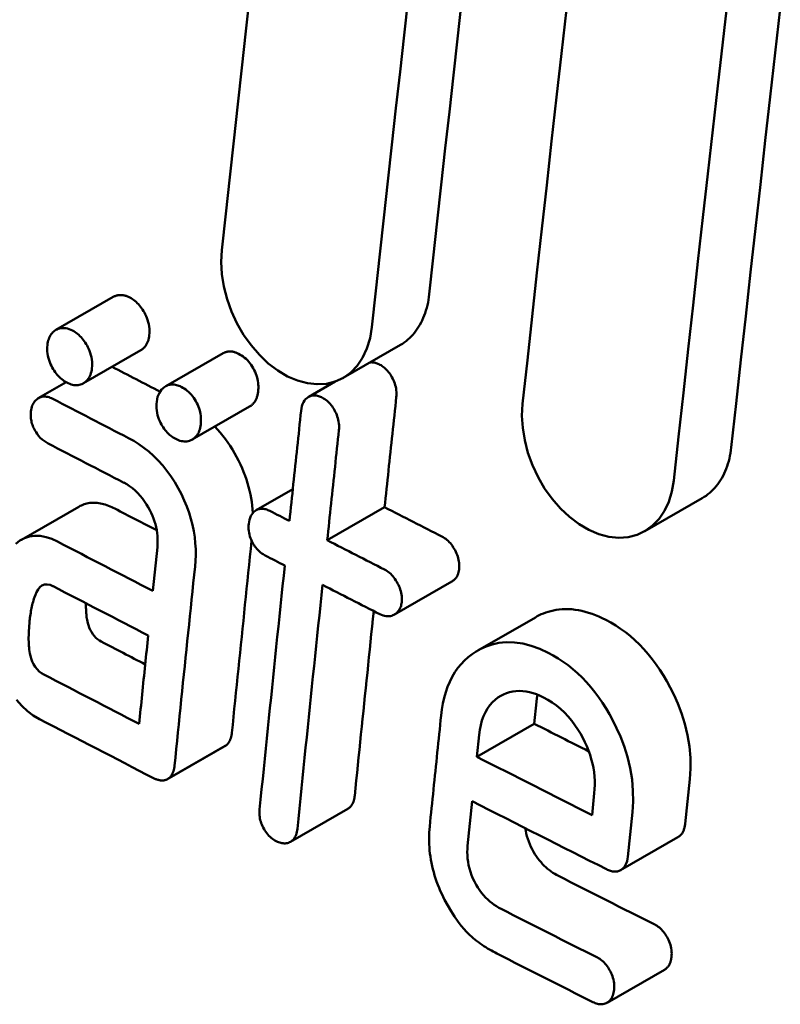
# Model space of a CAD drawing. Header units: millimetres. Extents: x 179 to 1975, y 100 to 1286.
# Tile 60 of 77: x 1697.26 to 1701.05, y 734.46 to 739.37. Entities that reach past the tile are written whole.
import ezdxf

# ---------------------------------------------------------------- set-up
doc = ezdxf.new("R2010")
doc.units = ezdxf.units.MM
doc.header["$LTSCALE"] = 5
doc.layers.add('Sichtbare Kanten(DIN)', color=7, linetype='Continuous', lineweight=50)

msp = doc.modelspace()

# ---------------------------------------------------------------- linework, layer by layer
at = {"layer": 'Sichtbare Kanten(DIN)'}
for p, q in [((1697.4404, 737.8226), (1697.726, 737.9871)), ((1697.5774, 737.5573), (1697.863, 737.7218)), ((1697.9873, 737.5422), (1698.273, 737.7067)), ((1698.87, 737.5838), (1699.1558, 737.7484)), ((1697.3528, 737.4825), (1697.4913, 737.5623)), ((1698.6989, 737.4899), (1698.8306, 737.5658)), ((1698.1193, 737.2771), (1698.4049, 737.4416)), ((1698.4377, 736.9251), (1698.6197, 737.0298)), ((1700.3724, 736.8203), (1700.6584, 736.9849)), ((1697.2689, 736.778), (1697.5544, 736.9424)), ((1698.7911, 736.7749), (1699.0768, 736.9394)), ((1697.9454, 736.7415), (1697.9227, 736.5229)), ((1699.1259, 736.4053), (1699.4116, 736.5698)), ((1699.5416, 736.2266), (1699.8274, 736.3911)), ((1699.8329, 735.9706), (1699.8215, 735.8613)), ((1699.5358, 735.6967), (1699.8215, 735.8613)), ((1699.5358, 735.6967), (1699.5472, 735.8061)), ((1697.9979, 735.5859), (1698.2833, 735.7503)), ((1698.0035, 735.5895), (1698.2889, 735.7539)), ((1700.596, 735.5846), (1700.573, 735.3625)), ((1700.1207, 735.5156), (1700.1094, 735.4063)), ((1699.4902, 735.2529), (1699.5129, 735.4748)), ((1698.6077, 735.2726), (1698.8932, 735.437)), ((1700.2873, 735.198), (1700.3103, 735.42)), ((1700.2517, 735.1315), (1700.5374, 735.296)), ((1700.1845, 734.4713), (1700.4702, 734.6358))]:
    msp.add_line(p, q, dxfattribs=at)
at = {"layer": 'Sichtbare Kanten(DIN)', "flags": 128}
for points in [[(1698.4063, 739.4929), (1698.3859, 739.3109), (1698.3657, 739.129), (1698.3455, 738.9471), (1698.3255, 738.7653), (1698.3056, 738.5835), (1698.2857, 738.4018), (1698.266, 738.2202)], [(1699.0135, 737.8363), (1699.0333, 738.0179), (1699.0531, 738.1996), (1699.0731, 738.3814), (1699.0931, 738.5632), (1699.1133, 738.7451), (1699.1335, 738.927), (1699.1539, 739.1091), (1699.1743, 739.2912), (1699.1949, 739.4733)], [(1700.5168, 737.0732), (1700.5405, 737.2911), (1700.5644, 737.5092), (1700.5884, 737.7274), (1700.6125, 737.9456), (1700.6368, 738.164), (1700.6613, 738.3824), (1700.6859, 738.6009), (1700.7106, 738.8196), (1700.7355, 739.0383), (1700.7605, 739.2571), (1700.7856, 739.476)], [(1699.4604, 739.4559), (1699.4399, 739.2738), (1699.4195, 739.0918), (1699.3993, 738.9098), (1699.3791, 738.7279), (1699.359, 738.546), (1699.339, 738.3643), (1699.3192, 738.1825), (1699.2994, 738.0009)], [(1699.9824, 739.419), (1699.9576, 739.2003), (1699.9328, 738.9817), (1699.9083, 738.7632), (1699.8838, 738.5447), (1699.8595, 738.3264), (1699.8354, 738.1081), (1699.8114, 737.89), (1699.7875, 737.6719), (1699.7638, 737.4539)], [(1701.0468, 739.422), (1701.0217, 739.2031), (1700.9968, 738.9844), (1700.9721, 738.7658), (1700.9475, 738.5472), (1700.923, 738.3288), (1700.8987, 738.1104), (1700.8745, 737.8921), (1700.8504, 737.6739), (1700.8265, 737.4558), (1700.8028, 737.2379)], [(1698.266, 738.2202), (1698.263, 738.1618), (1698.2664, 738.1012), (1698.2762, 738.0392), (1698.2922, 737.9769), (1698.3142, 737.9155), (1698.3418, 737.8559), (1698.3746, 737.7992), (1698.4119, 737.7465), (1698.4532, 737.6986), (1698.4978, 737.6563), (1698.5449, 737.6204), (1698.5936, 737.5916), (1698.643, 737.5704), (1698.6923, 737.5571), (1698.7406, 737.5519), (1698.7871, 737.5549), (1698.8311, 737.5659), (1698.8716, 737.5848), (1698.9083, 737.6112), (1698.9403, 737.6447), (1698.9673, 737.6846), (1698.9887, 737.7304), (1699.0042, 737.7812), (1699.0135, 737.8363)], [(1699.2994, 738.0009), (1699.2976, 737.9867), (1699.2955, 737.9727), (1699.2929, 737.9589), (1699.29, 737.9454), (1699.2866, 737.9322), (1699.2829, 737.9193), (1699.2788, 737.9066), (1699.2743, 737.8943), (1699.2694, 737.8823), (1699.2642, 737.8706), (1699.2586, 737.8592), (1699.2526, 737.8483), (1699.2463, 737.8377), (1699.2396, 737.8275), (1699.2326, 737.8176), (1699.2253, 737.8082), (1699.2177, 737.7992), (1699.2097, 737.7906), (1699.2014, 737.7825), (1699.1929, 737.7747), (1699.184, 737.7674), (1699.1749, 737.7606), (1699.1655, 737.7543), (1699.1558, 737.7484)], [(1697.726, 737.9871), (1697.7291, 737.9888), (1697.7322, 737.9903), (1697.7354, 737.9917), (1697.7385, 737.9929), (1697.7418, 737.9939), (1697.745, 737.9948), (1697.7483, 737.9955), (1697.7516, 737.9961), (1697.755, 737.9965), (1697.7584, 737.9967), (1697.7618, 737.9968), (1697.7653, 737.9968), (1697.7688, 737.9965), (1697.7723, 737.9962), (1697.7758, 737.9956), (1697.7794, 737.9949), (1697.783, 737.9941), (1697.7866, 737.9931), (1697.7902, 737.9919), (1697.7938, 737.9906), (1697.7974, 737.9892), (1697.801, 737.9876), (1697.8046, 737.986), (1697.8083, 737.9841)], [(1697.8083, 737.9841), (1697.8147, 737.9806), (1697.8211, 737.9766), (1697.8274, 737.9723), (1697.8336, 737.9676), (1697.8397, 737.9624), (1697.8456, 737.9569), (1697.8514, 737.9509), (1697.8569, 737.9446), (1697.8622, 737.9381), (1697.8672, 737.9312), (1697.872, 737.924), (1697.8765, 737.9167), (1697.8808, 737.909), (1697.885, 737.9009), (1697.8891, 737.8921), (1697.8931, 737.8826), (1697.8967, 737.8726), (1697.8999, 737.8619), (1697.9025, 737.8509), (1697.9045, 737.8397), (1697.9057, 737.8287), (1697.9062, 737.8179), (1697.9061, 737.8073), (1697.9053, 737.7969)], [(1697.5226, 737.8197), (1697.5143, 737.8236), (1697.5059, 737.8269), (1697.4976, 737.8295), (1697.4893, 737.8313), (1697.4812, 737.8322), (1697.4733, 737.8323), (1697.4658, 737.8316), (1697.4587, 737.8301), (1697.4521, 737.8281), (1697.446, 737.8255), (1697.4403, 737.8226), (1697.435, 737.8192), (1697.4301, 737.8155), (1697.4254, 737.8113), (1697.421, 737.8067), (1697.4169, 737.8016), (1697.4132, 737.7961), (1697.4098, 737.7901), (1697.4069, 737.7838), (1697.4044, 737.7771), (1697.4022, 737.7701), (1697.4005, 737.7629), (1697.3991, 737.7553), (1697.3981, 737.7475)], [(1697.6197, 737.6325), (1697.6204, 737.6428), (1697.6206, 737.6534), (1697.6201, 737.6642), (1697.6188, 737.6752), (1697.6169, 737.6864), (1697.6142, 737.6974), (1697.611, 737.708), (1697.6074, 737.7181), (1697.6035, 737.7276), (1697.5994, 737.7364), (1697.5952, 737.7445), (1697.5909, 737.7521), (1697.5864, 737.7595), (1697.5816, 737.7667), (1697.5766, 737.7735), (1697.5713, 737.7801), (1697.5657, 737.7864), (1697.56, 737.7924), (1697.554, 737.798), (1697.548, 737.8031), (1697.5418, 737.8078), (1697.5355, 737.8121), (1697.5291, 737.8161), (1697.5226, 737.8197)], [(1697.9053, 737.7969), (1697.9048, 737.7927), (1697.9042, 737.7885), (1697.9035, 737.7843), (1697.9026, 737.7803), (1697.9017, 737.7764), (1697.9006, 737.7725), (1697.8995, 737.7687), (1697.8982, 737.765), (1697.8968, 737.7614), (1697.8953, 737.7579), (1697.8937, 737.7545), (1697.8919, 737.7512), (1697.89, 737.748), (1697.888, 737.745), (1697.8859, 737.7421), (1697.8838, 737.7393), (1697.8815, 737.7367), (1697.8791, 737.7342), (1697.8766, 737.7318), (1697.8741, 737.7296), (1697.8714, 737.7274), (1697.8687, 737.7255), (1697.8659, 737.7236), (1697.863, 737.7218)], [(1697.3981, 737.7475), (1697.3973, 737.7371), (1697.3971, 737.7265), (1697.3977, 737.7157), (1697.3989, 737.7047), (1697.4008, 737.6936), (1697.4035, 737.6825), (1697.4067, 737.6719), (1697.4103, 737.6618), (1697.4142, 737.6524), (1697.4184, 737.6436), (1697.4225, 737.6354), (1697.4268, 737.6278), (1697.4314, 737.6204), (1697.4361, 737.6132), (1697.4412, 737.6064), (1697.4464, 737.5998), (1697.452, 737.5935), (1697.4578, 737.5875), (1697.4637, 737.582), (1697.4697, 737.5768), (1697.4759, 737.5721), (1697.4822, 737.5678), (1697.4886, 737.5638), (1697.4951, 737.5603)], [(1698.273, 737.7067), (1698.2757, 737.7082), (1698.2785, 737.7096), (1698.2813, 737.7108), (1698.2842, 737.7119), (1698.2871, 737.7129), (1698.2901, 737.7137), (1698.2931, 737.7144), (1698.2962, 737.715), (1698.2994, 737.7154), (1698.3026, 737.7156), (1698.3058, 737.7157), (1698.3091, 737.7157), (1698.3124, 737.7155), (1698.3158, 737.7151), (1698.3192, 737.7146), (1698.3226, 737.714), (1698.326, 737.7132), (1698.3294, 737.7122), (1698.3328, 737.7111), (1698.3363, 737.7099), (1698.3397, 737.7085), (1698.3432, 737.7071), (1698.3466, 737.7055), (1698.35, 737.7038)], [(1698.35, 737.7038), (1698.3576, 737.6996), (1698.3651, 737.695), (1698.3725, 737.6899), (1698.3798, 737.6843), (1698.3869, 737.6782), (1698.3938, 737.6716), (1698.4004, 737.6644), (1698.4066, 737.6569), (1698.4125, 737.6489), (1698.418, 737.6406), (1698.4232, 737.6319), (1698.428, 737.6228), (1698.4322, 737.6138), (1698.4359, 737.6048), (1698.4391, 737.5957), (1698.4419, 737.5867), (1698.4441, 737.5777), (1698.4459, 737.5687), (1698.4471, 737.5598), (1698.448, 737.5509), (1698.4484, 737.5421), (1698.4484, 737.5335), (1698.4481, 737.525), (1698.4474, 737.5167)], [(1699.004, 737.661), (1699.0059, 737.6612), (1699.0078, 737.6614), (1699.0098, 737.6614), (1699.0118, 737.6615), (1699.0138, 737.6614), (1699.0158, 737.6613), (1699.0179, 737.6611), (1699.0199, 737.6609), (1699.022, 737.6606), (1699.024, 737.6602), (1699.0261, 737.6598), (1699.0282, 737.6593), (1699.0302, 737.6588), (1699.0323, 737.6582), (1699.0344, 737.6576), (1699.0365, 737.6569), (1699.0386, 737.6562), (1699.0406, 737.6554), (1699.0427, 737.6545), (1699.0448, 737.6537), (1699.0469, 737.6527), (1699.049, 737.6518), (1699.0511, 737.6508), (1699.0532, 737.6497)], [(1697.4951, 737.5603), (1697.5021, 737.5569), (1697.5092, 737.5539), (1697.5162, 737.5515), (1697.5232, 737.5497), (1697.5302, 737.5484), (1697.537, 737.5477), (1697.5437, 737.5476), (1697.5504, 737.5481), (1697.5568, 737.5493), (1697.5632, 737.551), (1697.5694, 737.5533), (1697.5754, 737.5563), (1697.5814, 737.5598), (1697.587, 737.5639), (1697.5923, 737.5685), (1697.5971, 737.5737), (1697.6016, 737.5794), (1697.6057, 737.5857), (1697.6092, 737.5925), (1697.6123, 737.5997), (1697.6148, 737.6074), (1697.6169, 737.6154), (1697.6185, 737.6238), (1697.6197, 737.6325)], [(1699.0532, 737.6497), (1699.059, 737.6465), (1699.0648, 737.6429), (1699.0704, 737.6389), (1699.0759, 737.6345), (1699.0813, 737.6297), (1699.0865, 737.6245), (1699.0916, 737.6189), (1699.0964, 737.6131), (1699.101, 737.6069), (1699.1054, 737.6006), (1699.1095, 737.5939), (1699.1134, 737.5871), (1699.1171, 737.58), (1699.1207, 737.5725), (1699.124, 737.5648), (1699.127, 737.5567), (1699.1297, 737.5483), (1699.132, 737.5396), (1699.1338, 737.5308), (1699.135, 737.5221), (1699.1358, 737.5135), (1699.136, 737.505), (1699.1358, 737.4967), (1699.1352, 737.4886)], [(1698.0643, 737.5392), (1698.0585, 737.5421), (1698.0527, 737.5446), (1698.0469, 737.5467), (1698.0411, 737.5484), (1698.0353, 737.5498), (1698.0296, 737.5507), (1698.0239, 737.5512), (1698.0183, 737.5512), (1698.0129, 737.5508), (1698.0077, 737.55), (1698.0025, 737.5487), (1697.9976, 737.5471), (1697.9928, 737.5451), (1697.9881, 737.5427), (1697.9835, 737.5399), (1697.9783, 737.5362), (1697.9726, 737.5315), (1697.9667, 737.5255), (1697.9608, 737.5181), (1697.9553, 737.5093), (1697.9506, 737.4995), (1697.9469, 737.4889), (1697.9442, 737.4775), (1697.9424, 737.4654)], [(1698.1617, 737.3522), (1698.1624, 737.3605), (1698.1627, 737.369), (1698.1627, 737.3776), (1698.1623, 737.3864), (1698.1615, 737.3952), (1698.1602, 737.4041), (1698.1584, 737.4131), (1698.1562, 737.4222), (1698.1535, 737.4312), (1698.1503, 737.4402), (1698.1466, 737.4492), (1698.1423, 737.4583), (1698.1375, 737.4673), (1698.1324, 737.476), (1698.1269, 737.4844), (1698.121, 737.4923), (1698.1147, 737.4999), (1698.1081, 737.507), (1698.1012, 737.5137), (1698.0941, 737.5198), (1698.0869, 737.5254), (1698.0795, 737.5305), (1698.072, 737.5351), (1698.0643, 737.5392)], [(1698.4474, 737.5167), (1698.4468, 737.5124), (1698.4462, 737.5082), (1698.4455, 737.5041), (1698.4447, 737.5001), (1698.4437, 737.4961), (1698.4427, 737.4923), (1698.4415, 737.4885), (1698.4403, 737.4848), (1698.4389, 737.4812), (1698.4373, 737.4777), (1698.4357, 737.4743), (1698.4339, 737.471), (1698.432, 737.4678), (1698.4301, 737.4648), (1698.428, 737.4618), (1698.4258, 737.4591), (1698.4235, 737.4564), (1698.4211, 737.4539), (1698.4186, 737.4516), (1698.4161, 737.4493), (1698.4134, 737.4472), (1698.4107, 737.4452), (1698.4078, 737.4433), (1698.4049, 737.4416)], [(1697.4244, 737.4798), (1697.4183, 737.4827), (1697.4123, 737.4853), (1697.4062, 737.4873), (1697.4002, 737.489), (1697.3942, 737.4901), (1697.3883, 737.4908), (1697.3824, 737.4909), (1697.3767, 737.4905), (1697.3711, 737.4896), (1697.3655, 737.4881), (1697.3601, 737.4862), (1697.3548, 737.4836), (1697.3496, 737.4805), (1697.3447, 737.477), (1697.3401, 737.473), (1697.3358, 737.4685), (1697.3319, 737.4635), (1697.3284, 737.458), (1697.3253, 737.452), (1697.3226, 737.4457), (1697.3204, 737.439), (1697.3186, 737.432), (1697.3172, 737.4246), (1697.3162, 737.417)], [(1697.9424, 737.4654), (1697.9416, 737.4548), (1697.9413, 737.444), (1697.9416, 737.4329), (1697.9427, 737.4216), (1697.9445, 737.4103), (1697.947, 737.3989), (1697.9501, 737.3881), (1697.9536, 737.378), (1697.9574, 737.3687), (1697.9614, 737.3601), (1697.9655, 737.3522), (1697.9697, 737.3448), (1697.9741, 737.3377), (1697.9788, 737.3308), (1697.9838, 737.3242), (1697.989, 737.3178), (1697.9945, 737.3118), (1698.0002, 737.306), (1698.006, 737.3007), (1698.012, 737.2958), (1698.018, 737.2913), (1698.0242, 737.2871), (1698.0305, 737.2833), (1698.0368, 737.2799)], [(1698.7674, 737.4851), (1698.7625, 737.4875), (1698.7576, 737.4897), (1698.7527, 737.4916), (1698.7478, 737.4933), (1698.743, 737.4946), (1698.7381, 737.4957), (1698.7333, 737.4964), (1698.7286, 737.4968), (1698.7239, 737.4969), (1698.7193, 737.4966), (1698.7149, 737.4959), (1698.7106, 737.4949), (1698.7064, 737.4935), (1698.7024, 737.4917), (1698.6984, 737.4896), (1698.694, 737.4868), (1698.689, 737.4828), (1698.6836, 737.4775), (1698.6782, 737.4708), (1698.6731, 737.4624), (1698.6688, 737.453), (1698.6654, 737.4428), (1698.6629, 737.4319), (1698.6613, 737.4205)], [(1698.8494, 737.324), (1698.8501, 737.3321), (1698.8503, 737.3404), (1698.85, 737.3489), (1698.8492, 737.3575), (1698.848, 737.3662), (1698.8462, 737.375), (1698.8439, 737.3837), (1698.8412, 737.3921), (1698.8382, 737.4002), (1698.8349, 737.408), (1698.8313, 737.4154), (1698.8276, 737.4225), (1698.8237, 737.4294), (1698.8196, 737.436), (1698.8152, 737.4424), (1698.8107, 737.4485), (1698.8058, 737.4544), (1698.8008, 737.4599), (1698.7955, 737.4652), (1698.7901, 737.47), (1698.7846, 737.4743), (1698.779, 737.4783), (1698.7733, 737.4819), (1698.7674, 737.4851)], [(1699.1352, 737.4886), (1699.1327, 737.4657), (1699.1303, 737.4428), (1699.1278, 737.4199), (1699.1254, 737.397), (1699.123, 737.3741), (1699.1205, 737.3512), (1699.1181, 737.3283), (1699.1156, 737.3054), (1699.1132, 737.2826), (1699.1108, 737.2597), (1699.1083, 737.2368), (1699.1059, 737.2139), (1699.1035, 737.191), (1699.101, 737.1681), (1699.0986, 737.1453), (1699.0962, 737.1224), (1699.0938, 737.0995), (1699.0913, 737.0766), (1699.0889, 737.0537), (1699.0865, 737.0309), (1699.0841, 737.008), (1699.0817, 736.9851), (1699.0793, 736.9623), (1699.0768, 736.9394)], [(1697.3162, 737.417), (1697.3157, 737.4113), (1697.3154, 737.4055), (1697.3153, 737.3996), (1697.3154, 737.3937), (1697.3157, 737.3876), (1697.3163, 737.3815), (1697.3171, 737.3754), (1697.3182, 737.3692), (1697.3196, 737.363), (1697.3213, 737.3569), (1697.3232, 737.3508), (1697.3253, 737.3448), (1697.3277, 737.3388), (1697.3304, 737.3329), (1697.3333, 737.3271), (1697.3369, 737.3207), (1697.3415, 737.313), (1697.3474, 737.3045), (1697.3544, 737.2954), (1697.3628, 737.2861), (1697.3719, 737.2775), (1697.3814, 737.2699), (1697.3911, 737.2632), (1697.4011, 737.2576)], [(1698.6613, 737.4205), (1698.6588, 737.3976), (1698.6564, 737.3747), (1698.6539, 737.3518), (1698.6515, 737.3289), (1698.649, 737.306), (1698.6466, 737.2831), (1698.6442, 737.2602), (1698.6417, 737.2373), (1698.6393, 737.2145), (1698.6369, 737.1916), (1698.6344, 737.1687), (1698.632, 737.1458), (1698.6296, 737.1229), (1698.6272, 737.1001), (1698.6247, 737.0772), (1698.6223, 737.0543), (1698.6199, 737.0314), (1698.6175, 737.0085), (1698.6151, 736.9857), (1698.6126, 736.9628), (1698.6102, 736.9399), (1698.6078, 736.9171), (1698.6054, 736.8942), (1698.603, 736.8713)], [(1699.7638, 737.4539), (1699.7608, 737.3956), (1699.7643, 737.335), (1699.7743, 737.273), (1699.7905, 737.2108), (1699.8127, 737.1495), (1699.8405, 737.09), (1699.8736, 737.0334), (1699.9112, 736.9809), (1699.9529, 736.9331), (1699.9979, 736.891), (1700.0453, 736.8553), (1700.0943, 736.8268), (1700.1441, 736.8058), (1700.1938, 736.7927), (1700.2424, 736.7878), (1700.2892, 736.791), (1700.3334, 736.8022), (1700.3742, 736.8213), (1700.4111, 736.8478), (1700.4433, 736.8814), (1700.4704, 736.9214), (1700.4919, 736.9673), (1700.5074, 737.0181), (1700.5168, 737.0732)], [(1698.0368, 737.2799), (1698.0439, 737.2765), (1698.0509, 737.2735), (1698.058, 737.2711), (1698.065, 737.2693), (1698.072, 737.268), (1698.0788, 737.2673), (1698.0856, 737.2673), (1698.0922, 737.2678), (1698.0987, 737.2689), (1698.105, 737.2707), (1698.1113, 737.273), (1698.1173, 737.276), (1698.1233, 737.2795), (1698.129, 737.2836), (1698.1342, 737.2882), (1698.1391, 737.2934), (1698.1436, 737.2991), (1698.1476, 737.3054), (1698.1512, 737.3122), (1698.1543, 737.3195), (1698.1568, 737.3271), (1698.1589, 737.3351), (1698.1605, 737.3435), (1698.1617, 737.3522)], [(1698.2312, 737.3415), (1698.245, 737.3266), (1698.2585, 737.3113), (1698.2714, 737.2955), (1698.2839, 737.2791), (1698.296, 737.2623), (1698.3076, 737.245), (1698.3188, 737.2272), (1698.3295, 737.209), (1698.3398, 737.1904), (1698.3495, 737.1716), (1698.3586, 737.1528), (1698.367, 737.1341), (1698.3748, 737.1155), (1698.382, 737.0968), (1698.3886, 737.0782), (1698.3945, 737.0595), (1698.3999, 737.0409), (1698.4047, 737.0222), (1698.4089, 737.0035), (1698.4125, 736.9848), (1698.4155, 736.9663), (1698.4179, 736.9478), (1698.4198, 736.9295), (1698.4211, 736.9112)], [(1698.7911, 736.7749), (1698.7936, 736.7977), (1698.796, 736.8206), (1698.7984, 736.8435), (1698.8008, 736.8663), (1698.8032, 736.8892), (1698.8056, 736.9121), (1698.808, 736.935), (1698.8105, 736.9578), (1698.8129, 736.9807), (1698.8153, 737.0036), (1698.8177, 737.0265), (1698.8202, 737.0494), (1698.8226, 737.0722), (1698.825, 737.0951), (1698.8275, 737.118), (1698.8299, 737.1409), (1698.8323, 737.1638), (1698.8348, 737.1867), (1698.8372, 737.2096), (1698.8396, 737.2324), (1698.8421, 737.2553), (1698.8445, 737.2782), (1698.847, 737.3011), (1698.8494, 737.324)], [(1698.133, 736.6448), (1698.1353, 736.6729), (1698.1364, 736.7016), (1698.1362, 736.7309), (1698.1345, 736.7606), (1698.1314, 736.7906), (1698.1268, 736.8208), (1698.1205, 736.8513), (1698.1128, 736.8819), (1698.1034, 736.9124), (1698.0924, 736.9429), (1698.0797, 736.9735), (1698.0654, 737.0042), (1698.0492, 737.035), (1698.0318, 737.065), (1698.0131, 737.0938), (1697.9933, 737.1213), (1697.9723, 737.1475), (1697.95, 737.1724), (1697.9266, 737.1956), (1697.9027, 737.2169), (1697.8782, 737.2363), (1697.8531, 737.254), (1697.8276, 737.2699), (1697.8016, 737.2842)], [(1700.8028, 737.2379), (1700.801, 737.2236), (1700.7989, 737.2096), (1700.7963, 737.1959), (1700.7933, 737.1824), (1700.79, 737.1691), (1700.7862, 737.1562), (1700.7821, 737.1435), (1700.7776, 737.1312), (1700.7727, 737.1191), (1700.7674, 737.1074), (1700.7618, 737.0961), (1700.7558, 737.0851), (1700.7494, 737.0745), (1700.7427, 737.0642), (1700.7357, 737.0544), (1700.7283, 737.0449), (1700.7206, 737.0359), (1700.7126, 737.0273), (1700.7043, 737.0191), (1700.6957, 737.0113), (1700.6867, 737.004), (1700.6776, 736.9972), (1700.6681, 736.9908), (1700.6584, 736.9849)], [(1697.7783, 737.062), (1697.7927, 737.054), (1697.807, 737.0448), (1697.821, 737.0344), (1697.8345, 737.0229), (1697.8476, 737.0103), (1697.8601, 736.9966), (1697.8716, 736.9825), (1697.882, 736.9681), (1697.8914, 736.9537), (1697.8999, 736.9393), (1697.9075, 736.9252), (1697.9143, 736.9113), (1697.9205, 736.8973), (1697.9262, 736.8832), (1697.9312, 736.8689), (1697.9355, 736.8545), (1697.9392, 736.8399), (1697.9422, 736.8253), (1697.9445, 736.8108), (1697.946, 736.7966), (1697.9468, 736.7825), (1697.947, 736.7687), (1697.9465, 736.755), (1697.9454, 736.7415)], [(1697.5544, 736.9424), (1697.5608, 736.9458), (1697.5672, 736.9489), (1697.5738, 736.9518), (1697.5805, 736.9543), (1697.5873, 736.9564), (1697.5943, 736.9582), (1697.6014, 736.9597), (1697.6086, 736.9609), (1697.616, 736.9616), (1697.6234, 736.9621), (1697.6311, 736.9621), (1697.6388, 736.9618), (1697.6465, 736.9612), (1697.6544, 736.9602), (1697.6622, 736.9588), (1697.6702, 736.9571), (1697.6781, 736.9551), (1697.6862, 736.9528), (1697.6942, 736.9501), (1697.7022, 736.9472), (1697.7102, 736.9439), (1697.7182, 736.9404), (1697.7262, 736.9367), (1697.7342, 736.9326)], [(1698.5061, 736.9211), (1698.501, 736.9235), (1698.496, 736.9257), (1698.4909, 736.9277), (1698.4859, 736.9293), (1698.4809, 736.9306), (1698.4759, 736.9315), (1698.4709, 736.9322), (1698.466, 736.9324), (1698.4612, 736.9322), (1698.4566, 736.9317), (1698.4521, 736.9308), (1698.4477, 736.9295), (1698.4434, 736.9279), (1698.4393, 736.9259), (1698.4352, 736.9235), (1698.4307, 736.9203), (1698.4257, 736.9161), (1698.4206, 736.9108), (1698.4156, 736.9041), (1698.4109, 736.896), (1698.4071, 736.8871), (1698.404, 736.8775), (1698.4018, 736.8673), (1698.4002, 736.8566)], [(1698.4002, 736.8566), (1698.3996, 736.8481), (1698.3994, 736.8394), (1698.3997, 736.8305), (1698.4005, 736.8215), (1698.4019, 736.8124), (1698.4039, 736.8033), (1698.4064, 736.7945), (1698.4092, 736.786), (1698.4124, 736.7781), (1698.4158, 736.7706), (1698.4193, 736.7635), (1698.423, 736.7569), (1698.4269, 736.7505), (1698.4311, 736.7443), (1698.4355, 736.7384), (1698.4401, 736.7327), (1698.445, 736.7273), (1698.45, 736.7222), (1698.4552, 736.7175), (1698.4605, 736.7131), (1698.466, 736.709), (1698.4715, 736.7053), (1698.4771, 736.7019), (1698.4827, 736.6989)], [(1697.4487, 736.7682), (1697.4199, 736.7815), (1697.3911, 736.7911), (1697.3626, 736.7966), (1697.335, 736.7975), (1697.3088, 736.7938), (1697.2844, 736.7857), (1697.2616, 736.7734), (1697.2409, 736.7578)], [(1699.3623, 736.7934), (1699.3687, 736.7899), (1699.3749, 736.786), (1699.381, 736.7817), (1699.387, 736.7769), (1699.3929, 736.7717), (1699.3986, 736.766), (1699.4041, 736.7599), (1699.4093, 736.7535), (1699.4142, 736.7468), (1699.4188, 736.7398), (1699.4232, 736.7326), (1699.4274, 736.7251), (1699.4312, 736.7175), (1699.4348, 736.7098), (1699.4379, 736.702), (1699.4407, 736.6941), (1699.443, 736.6861), (1699.445, 736.678), (1699.4465, 736.6699), (1699.4476, 736.6619), (1699.4482, 736.654), (1699.4484, 736.6462), (1699.4482, 736.6385), (1699.4476, 736.631)], [(1698.4148, 736.7726), (1698.4106, 736.7327), (1698.4065, 736.6928), (1698.4023, 736.6529), (1698.3982, 736.613), (1698.3941, 736.5731), (1698.3899, 736.5332), (1698.3858, 736.4933), (1698.3817, 736.4534), (1698.3776, 736.4135), (1698.3735, 736.3737), (1698.3694, 736.3338), (1698.3653, 736.2939), (1698.3612, 736.254), (1698.3571, 736.2142), (1698.353, 736.1743), (1698.3489, 736.1345), (1698.3449, 736.0946), (1698.3408, 736.0547), (1698.3367, 736.0149), (1698.3327, 735.975), (1698.3286, 735.9352), (1698.3245, 735.8954), (1698.3205, 735.8555), (1698.3165, 735.8157)], [(1698.031, 735.6513), (1698.0352, 735.6927), (1698.0394, 735.734), (1698.0436, 735.7754), (1698.0478, 735.8167), (1698.052, 735.8581), (1698.0562, 735.8995), (1698.0604, 735.9408), (1698.0647, 735.9822), (1698.0689, 736.0236), (1698.0731, 736.065), (1698.0774, 736.1064), (1698.0816, 736.1478), (1698.0859, 736.1892), (1698.0901, 736.2306), (1698.0944, 736.272), (1698.0987, 736.3134), (1698.103, 736.3548), (1698.1072, 736.3962), (1698.1115, 736.4376), (1698.1158, 736.479), (1698.1201, 736.5205), (1698.1244, 736.5619), (1698.1287, 736.6033), (1698.133, 736.6448)], [(1698.5796, 736.6491), (1698.5743, 736.5984), (1698.569, 736.5477), (1698.5638, 736.497), (1698.5585, 736.4463), (1698.5532, 736.3956), (1698.5479, 736.3449), (1698.5427, 736.2942), (1698.5374, 736.2436), (1698.5322, 736.1929), (1698.5269, 736.1422), (1698.5217, 736.0916), (1698.5165, 736.0409), (1698.5113, 735.9903), (1698.5061, 735.9396), (1698.5009, 735.889), (1698.4957, 735.8384), (1698.4905, 735.7878), (1698.4853, 735.7371), (1698.4802, 735.6865), (1698.475, 735.6359), (1698.4698, 735.5853), (1698.4647, 735.5347), (1698.4596, 735.4841), (1698.4544, 735.4336)], [(1699.1619, 736.4665), (1699.1625, 736.474), (1699.1627, 736.4816), (1699.1625, 736.4894), (1699.1619, 736.4974), (1699.1608, 736.5054), (1699.1593, 736.5134), (1699.1573, 736.5215), (1699.155, 736.5296), (1699.1522, 736.5375), (1699.149, 736.5453), (1699.1455, 736.553), (1699.1417, 736.5605), (1699.1375, 736.568), (1699.1331, 736.5753), (1699.1285, 736.5822), (1699.1235, 736.5889), (1699.1183, 736.5954), (1699.1129, 736.6014), (1699.1072, 736.6071), (1699.1013, 736.6124), (1699.0953, 736.6172), (1699.0892, 736.6215), (1699.083, 736.6254), (1699.0766, 736.6289)], [(1699.4476, 736.631), (1699.4472, 736.6275), (1699.4467, 736.624), (1699.4461, 736.6207), (1699.4454, 736.6174), (1699.4446, 736.6141), (1699.4436, 736.611), (1699.4426, 736.6079), (1699.4415, 736.6049), (1699.4403, 736.602), (1699.439, 736.5991), (1699.4376, 736.5964), (1699.4361, 736.5937), (1699.4345, 736.5912), (1699.4328, 736.5887), (1699.431, 736.5864), (1699.4291, 736.5841), (1699.4272, 736.582), (1699.4252, 736.58), (1699.4231, 736.578), (1699.4209, 736.5762), (1699.4187, 736.5745), (1699.4164, 736.5728), (1699.4141, 736.5713), (1699.4116, 736.5698)], [(1697.3096, 736.373), (1697.3105, 736.3812), (1697.3114, 736.3893), (1697.3125, 736.3975), (1697.3136, 736.4056), (1697.3149, 736.4137), (1697.3162, 736.4217), (1697.3177, 736.4297), (1697.3192, 736.4376), (1697.3209, 736.4454), (1697.3227, 736.4531), (1697.3246, 736.4607), (1697.3266, 736.4683), (1697.3288, 736.4757), (1697.3311, 736.4829), (1697.3339, 736.4914), (1697.3384, 736.5034), (1697.3444, 736.5169), (1697.3516, 736.53), (1697.3603, 736.5411), (1697.3708, 736.5496), (1697.383, 736.5545), (1697.3967, 736.5555), (1697.4112, 736.5525), (1697.4258, 736.5463)], [(1698.6426, 735.3371), (1698.6477, 735.3877), (1698.6528, 735.4383), (1698.658, 735.4889), (1698.6631, 735.5395), (1698.6683, 735.5901), (1698.6735, 735.6407), (1698.6786, 735.6913), (1698.6838, 735.7419), (1698.689, 735.7925), (1698.6942, 735.8432), (1698.6994, 735.8938), (1698.7046, 735.9445), (1698.7099, 735.9951), (1698.7151, 736.0458), (1698.7203, 736.0964), (1698.7256, 736.1471), (1698.7308, 736.1978), (1698.7361, 736.2485), (1698.7413, 736.2992), (1698.7466, 736.3498), (1698.7519, 736.4005), (1698.7572, 736.4512), (1698.7625, 736.5019), (1698.7678, 736.5527)], [(1697.5901, 736.4611), (1697.59, 736.4536), (1697.59, 736.4462), (1697.5901, 736.4389), (1697.5903, 736.4318), (1697.5905, 736.4248), (1697.5909, 736.4179), (1697.5914, 736.4112), (1697.5919, 736.4046), (1697.5926, 736.3982), (1697.5934, 736.3919), (1697.5943, 736.3858), (1697.5954, 736.3791), (1697.597, 736.371), (1697.5993, 736.3616), (1697.6024, 736.3514), (1697.6063, 736.3404), (1697.6113, 736.3291), (1697.6171, 736.3181), (1697.6237, 736.3078), (1697.6312, 736.2982), (1697.6393, 736.2896), (1697.648, 736.2821), (1697.657, 736.2757), (1697.6663, 736.2704)], [(1699.0533, 736.4067), (1699.0611, 736.403), (1699.069, 736.4001), (1699.0769, 736.3979), (1699.0847, 736.3966), (1699.0923, 736.3962), (1699.0996, 736.3965), (1699.1064, 736.3976), (1699.1126, 736.3993), (1699.1183, 736.4015), (1699.1234, 736.4039), (1699.128, 736.4065), (1699.1321, 736.4093), (1699.1361, 736.4124), (1699.1398, 736.4158), (1699.1433, 736.4195), (1699.1466, 736.4236), (1699.1496, 736.428), (1699.1523, 736.4327), (1699.1547, 736.4377), (1699.1568, 736.443), (1699.1585, 736.4485), (1699.16, 736.4543), (1699.1611, 736.4603), (1699.1619, 736.4665)], [(1699.8274, 736.3911), (1699.8365, 736.3962), (1699.8463, 736.4012), (1699.8566, 736.4061), (1699.8675, 736.4107), (1699.879, 736.4151), (1699.8911, 736.4191), (1699.9037, 736.4226), (1699.917, 736.4258), (1699.9308, 736.4283), (1699.9453, 736.4303), (1699.9603, 736.4316), (1699.976, 736.4322), (1699.9922, 736.432), (1700.0086, 736.431), (1700.0252, 736.4291), (1700.0419, 736.4265), (1700.0587, 736.4231), (1700.0756, 736.4189), (1700.0926, 736.414), (1700.1095, 736.4083), (1700.1265, 736.4019), (1700.1435, 736.3949), (1700.1605, 736.3873), (1700.1774, 736.379)], [(1699.0227, 736.4223), (1699.0187, 736.3839), (1699.0147, 736.3455), (1699.0107, 736.3071), (1699.0067, 736.2687), (1699.0028, 736.2303), (1698.9988, 736.1919), (1698.9948, 736.1535), (1698.9909, 736.1152), (1698.9869, 736.0768), (1698.9829, 736.0384), (1698.979, 736), (1698.9751, 735.9617), (1698.9711, 735.9233), (1698.9672, 735.8849), (1698.9633, 735.8466), (1698.9593, 735.8082), (1698.9554, 735.7699), (1698.9515, 735.7315), (1698.9476, 735.6932), (1698.9437, 735.6548), (1698.9398, 735.6165), (1698.9359, 735.5782), (1698.932, 735.5398), (1698.9281, 735.5015)], [(1697.3808, 736.106), (1697.3691, 736.113), (1697.3578, 736.1217), (1697.3472, 736.1322), (1697.3377, 736.1443), (1697.3295, 736.1576), (1697.3226, 736.1719), (1697.3172, 736.1861), (1697.3133, 736.1995), (1697.3106, 736.2115), (1697.3088, 736.2217), (1697.3076, 736.2308), (1697.3065, 736.2401), (1697.3057, 736.2497), (1697.3052, 736.2597), (1697.3048, 736.2699), (1697.3046, 736.2804), (1697.3046, 736.2912), (1697.3048, 736.3022), (1697.3052, 736.3135), (1697.3057, 736.325), (1697.3065, 736.3367), (1697.3073, 736.3486), (1697.3084, 736.3607), (1697.3096, 736.373)], [(1700.1774, 736.379), (1700.2026, 736.3655), (1700.2274, 736.3507), (1700.2519, 736.3346), (1700.2759, 736.3171), (1700.2996, 736.2982), (1700.3228, 736.2778), (1700.3455, 736.256), (1700.3676, 736.2327), (1700.3889, 736.2084), (1700.4092, 736.1831), (1700.4287, 736.1568), (1700.4473, 736.1296), (1700.4651, 736.1015), (1700.482, 736.0726), (1700.4991, 736.0413), (1700.5176, 736.0041), (1700.5366, 735.9613), (1700.5549, 735.9134), (1700.5715, 735.8607), (1700.5851, 735.8043), (1700.5943, 735.7478), (1700.5991, 735.692), (1700.5996, 735.6375), (1700.596, 735.5846)], [(1697.8998, 736.3009), (1697.8979, 736.2826), (1697.8961, 736.2642), (1697.8942, 736.2459), (1697.8923, 736.2275), (1697.8904, 736.2092), (1697.8885, 736.1908), (1697.8866, 736.1725), (1697.8848, 736.1541), (1697.8829, 736.1358), (1697.881, 736.1174), (1697.8791, 736.0991), (1697.8773, 736.0807), (1697.8754, 736.0624), (1697.8735, 736.044), (1697.8716, 736.0257), (1697.8698, 736.0074), (1697.8679, 735.989), (1697.866, 735.9707), (1697.8642, 735.9523), (1697.8623, 735.934), (1697.8604, 735.9157), (1697.8586, 735.8973), (1697.8567, 735.879), (1697.8548, 735.8606)], [(1699.8916, 736.2144), (1699.8493, 736.2339), (1699.8069, 736.2493), (1699.7647, 736.2603), (1699.7231, 736.2664), (1699.6826, 736.2675), (1699.6453, 736.2638), (1699.6118, 736.2564), (1699.582, 736.2463), (1699.5559, 736.2344), (1699.5334, 736.2217), (1699.513, 736.2081), (1699.4936, 736.1931), (1699.4752, 736.1766), (1699.458, 736.1585), (1699.442, 736.1389), (1699.4271, 736.1177), (1699.4135, 736.0947), (1699.4014, 736.0705), (1699.3907, 736.0451), (1699.3815, 736.0186), (1699.3737, 735.9909), (1699.3672, 735.9623), (1699.3621, 735.9327), (1699.3583, 735.9021)], [(1700.3103, 735.42), (1700.3138, 735.4729), (1700.3133, 735.5275), (1700.3085, 735.5834), (1700.2993, 735.6399), (1700.2857, 735.6964), (1700.2691, 735.749), (1700.2507, 735.797), (1700.2317, 735.8397), (1700.2132, 735.8769), (1700.1962, 735.9081), (1700.1792, 735.937), (1700.1614, 735.9651), (1700.1428, 735.9923), (1700.1234, 736.0185), (1700.103, 736.0439), (1700.0818, 736.0682), (1700.0596, 736.0914), (1700.0369, 736.1133), (1700.0137, 736.1336), (1699.9901, 736.1525), (1699.9661, 736.17), (1699.9416, 736.1862), (1699.9168, 736.2009), (1699.8916, 736.2144)], [(1699.5472, 735.8061), (1699.5505, 735.8309), (1699.5552, 735.8546), (1699.5613, 735.8773), (1699.5691, 735.8987), (1699.5784, 735.9189), (1699.5893, 735.9376), (1699.6013, 735.9541), (1699.6141, 735.9684), (1699.6275, 735.9807), (1699.6413, 735.9912), (1699.6553, 736), (1699.6694, 736.0073), (1699.684, 736.0135), (1699.6991, 736.0183), (1699.7146, 736.0218), (1699.7306, 736.024), (1699.7472, 736.0248), (1699.7642, 736.0241), (1699.7813, 736.022), (1699.7985, 736.0185), (1699.8158, 736.0138), (1699.8333, 736.0078), (1699.8508, 736.0006), (1699.8683, 735.9922)], [(1699.838, 736.0059), (1699.8378, 736.0045), (1699.8375, 736.003), (1699.8372, 736.0016), (1699.837, 736.0002), (1699.8367, 735.9987), (1699.8365, 735.9973), (1699.8362, 735.9958), (1699.836, 735.9944), (1699.8358, 735.9929), (1699.8355, 735.9914), (1699.8353, 735.99), (1699.8351, 735.9885), (1699.8349, 735.987), (1699.8347, 735.9856), (1699.8345, 735.9841), (1699.8343, 735.9826), (1699.8341, 735.9811), (1699.8339, 735.9796), (1699.8337, 735.9781), (1699.8335, 735.9766), (1699.8333, 735.9751), (1699.8332, 735.9736), (1699.833, 735.9721), (1699.8329, 735.9706)], [(1699.8683, 735.9922), (1699.89, 735.9804), (1699.9114, 735.9669), (1699.9324, 735.9518), (1699.9529, 735.9349), (1699.9726, 735.9164), (1699.9915, 735.8964), (1700.0089, 735.8756), (1700.0247, 735.8544), (1700.039, 735.833), (1700.0519, 735.8117), (1700.0634, 735.7907), (1700.0738, 735.77), (1700.0833, 735.749), (1700.0918, 735.7278), (1700.0994, 735.7065), (1700.1059, 735.6849), (1700.1115, 735.6631), (1700.116, 735.6412), (1700.1193, 735.6195), (1700.1216, 735.5982), (1700.1228, 735.5771), (1700.1231, 735.5563), (1700.1223, 735.5358), (1700.1207, 735.5156)], [(1697.2437, 735.9794), (1697.27, 735.9497), (1697.2983, 735.9239), (1697.3278, 735.9022), (1697.3584, 735.8843)], [(1699.3583, 735.9021), (1699.3559, 735.879), (1699.3535, 735.856), (1699.3511, 735.8329), (1699.3487, 735.8099), (1699.3463, 735.7868), (1699.3439, 735.7638), (1699.3415, 735.7407), (1699.3392, 735.7176), (1699.3368, 735.6946), (1699.3344, 735.6715), (1699.332, 735.6485), (1699.3297, 735.6254), (1699.3273, 735.6024), (1699.3249, 735.5794), (1699.3225, 735.5563), (1699.3202, 735.5333), (1699.3178, 735.5102), (1699.3154, 735.4872), (1699.3131, 735.4641), (1699.3107, 735.4411), (1699.3083, 735.4181), (1699.306, 735.395), (1699.3036, 735.372), (1699.3013, 735.349)], [(1698.3165, 735.8157), (1698.3161, 735.8125), (1698.3157, 735.8093), (1698.3152, 735.8062), (1698.3146, 735.8031), (1698.314, 735.8), (1698.3133, 735.7971), (1698.3125, 735.7941), (1698.3117, 735.7912), (1698.3108, 735.7884), (1698.3098, 735.7856), (1698.3087, 735.7829), (1698.3076, 735.7802), (1698.3064, 735.7776), (1698.3051, 735.7751), (1698.3038, 735.7726), (1698.3024, 735.7703), (1698.3009, 735.768), (1698.2994, 735.7657), (1698.2978, 735.7636), (1698.2961, 735.7615), (1698.2944, 735.7595), (1698.2927, 735.7576), (1698.2908, 735.7557), (1698.2889, 735.7539)], [(1698.2889, 735.7539), (1698.2887, 735.7537), (1698.2885, 735.7536), (1698.2882, 735.7534), (1698.288, 735.7532), (1698.2878, 735.7531), (1698.2876, 735.7529), (1698.2873, 735.7528), (1698.2871, 735.7526), (1698.2869, 735.7525), (1698.2866, 735.7523), (1698.2864, 735.7521), (1698.2862, 735.752), (1698.2859, 735.7518), (1698.2857, 735.7517), (1698.2855, 735.7515), (1698.2852, 735.7514), (1698.285, 735.7512), (1698.2848, 735.7511), (1698.2845, 735.751), (1698.2843, 735.7508), (1698.2841, 735.7507), (1698.2838, 735.7505), (1698.2836, 735.7504), (1698.2833, 735.7503)], [(1698.0035, 735.5895), (1698.0054, 735.5913), (1698.0072, 735.5932), (1698.009, 735.5951), (1698.0107, 735.5971), (1698.0123, 735.5992), (1698.0139, 735.6014), (1698.0155, 735.6036), (1698.0169, 735.6059), (1698.0183, 735.6083), (1698.0197, 735.6107), (1698.0209, 735.6132), (1698.0221, 735.6158), (1698.0233, 735.6185), (1698.0243, 735.6212), (1698.0253, 735.624), (1698.0262, 735.6268), (1698.0271, 735.6297), (1698.0278, 735.6327), (1698.0285, 735.6357), (1698.0292, 735.6387), (1698.0297, 735.6418), (1698.0302, 735.6449), (1698.0306, 735.6481), (1698.031, 735.6513)], [(1697.9261, 735.5905), (1697.9296, 735.5888), (1697.9331, 735.5872), (1697.9366, 735.5857), (1697.9401, 735.5843), (1697.9436, 735.583), (1697.9471, 735.5819), (1697.9506, 735.5809), (1697.9541, 735.5801), (1697.9576, 735.5794), (1697.961, 735.5789), (1697.9644, 735.5786), (1697.9677, 735.5784), (1697.9711, 735.5784), (1697.9744, 735.5786), (1697.9776, 735.5789), (1697.9808, 735.5794), (1697.9838, 735.5801), (1697.9868, 735.581), (1697.9898, 735.582), (1697.9927, 735.5832), (1697.9955, 735.5846), (1697.9982, 735.5861), (1698.0009, 735.5877), (1698.0035, 735.5895)], [(1698.9281, 735.5015), (1698.9277, 735.4979), (1698.9272, 735.4943), (1698.9266, 735.4908), (1698.9259, 735.4874), (1698.9252, 735.484), (1698.9244, 735.4807), (1698.9234, 735.4774), (1698.9224, 735.4743), (1698.9213, 735.4712), (1698.92, 735.4682), (1698.9187, 735.4652), (1698.9173, 735.4624), (1698.9158, 735.4596), (1698.9141, 735.457), (1698.9124, 735.4545), (1698.9106, 735.4521), (1698.9087, 735.4498), (1698.9068, 735.4476), (1698.9047, 735.4456), (1698.9026, 735.4437), (1698.9004, 735.4418), (1698.8981, 735.4401), (1698.8957, 735.4385), (1698.8932, 735.437)], [(1698.4544, 735.4336), (1698.4539, 735.4264), (1698.4536, 735.4192), (1698.4538, 735.4118), (1698.4542, 735.4043), (1698.4551, 735.3967), (1698.4564, 735.389), (1698.4581, 735.3813), (1698.4602, 735.3736), (1698.4626, 735.366), (1698.4655, 735.3584), (1698.4688, 735.3509), (1698.4724, 735.3434), (1698.4765, 735.3359), (1698.4808, 735.3287), (1698.4855, 735.3218), (1698.4904, 735.3152), (1698.4956, 735.3089), (1698.5011, 735.303), (1698.5068, 735.2974), (1698.5127, 735.2923), (1698.5187, 735.2877), (1698.5249, 735.2834), (1698.5311, 735.2796), (1698.5374, 735.2762)], [(1700.573, 735.3625), (1700.5725, 735.3584), (1700.5719, 735.3542), (1700.5712, 735.3502), (1700.5704, 735.3462), (1700.5695, 735.3424), (1700.5685, 735.3386), (1700.5673, 735.3349), (1700.566, 735.3313), (1700.5646, 735.3278), (1700.5631, 735.3244), (1700.5614, 735.3211), (1700.5596, 735.318), (1700.5577, 735.3151), (1700.5558, 735.3124), (1700.5539, 735.3099), (1700.5519, 735.3077), (1700.55, 735.3056), (1700.548, 735.3038), (1700.5461, 735.3021), (1700.5443, 735.3006), (1700.5424, 735.2992), (1700.5407, 735.298), (1700.539, 735.2969), (1700.5374, 735.296)], [(1698.5374, 735.2762), (1698.5431, 735.2734), (1698.5487, 735.271), (1698.5544, 735.269), (1698.56, 735.2673), (1698.5655, 735.2661), (1698.571, 735.2653), (1698.5765, 735.2649), (1698.582, 735.2649), (1698.5874, 735.2655), (1698.5928, 735.2666), (1698.5982, 735.2682), (1698.6036, 735.2704), (1698.6089, 735.2733), (1698.614, 735.2767), (1698.6187, 735.2807), (1698.623, 735.2851), (1698.627, 735.2901), (1698.6305, 735.2957), (1698.6336, 735.3017), (1698.6363, 735.3081), (1698.6385, 735.3149), (1698.6402, 735.322), (1698.6416, 735.3294), (1698.6426, 735.3371)], [(1699.3013, 735.349), (1699.3, 735.3345), (1699.299, 735.3199), (1699.2984, 735.3052), (1699.2981, 735.2904), (1699.2982, 735.2755), (1699.2987, 735.2604), (1699.2995, 735.2453), (1699.3008, 735.23), (1699.3024, 735.2146), (1699.3045, 735.1992), (1699.307, 735.1836), (1699.3099, 735.1679), (1699.3133, 735.1521), (1699.317, 735.1365), (1699.3212, 735.1209), (1699.3257, 735.1054), (1699.3307, 735.09), (1699.336, 735.0746), (1699.3417, 735.0593), (1699.3478, 735.0442), (1699.3542, 735.0291), (1699.361, 735.014), (1699.3682, 734.9991), (1699.3757, 734.9842)], [(1699.7772, 735.3408), (1699.7794, 735.3274), (1699.7822, 735.3139), (1699.7857, 735.3005), (1699.7897, 735.2872), (1699.7943, 735.2741), (1699.7995, 735.2611), (1699.8053, 735.2482), (1699.8117, 735.2355), (1699.8184, 735.2231), (1699.8254, 735.2114), (1699.8326, 735.2004), (1699.8401, 735.1899), (1699.8477, 735.1801), (1699.8555, 735.1707), (1699.8635, 735.162), (1699.8717, 735.1537), (1699.88, 735.1458), (1699.8886, 735.1384), (1699.8973, 735.1315), (1699.9062, 735.1249), (1699.9151, 735.1188), (1699.9242, 735.1132), (1699.9334, 735.1079), (1699.9426, 735.103)], [(1699.657, 734.9386), (1699.6454, 734.9447), (1699.634, 734.9515), (1699.6227, 734.959), (1699.6115, 734.9671), (1699.6006, 734.9759), (1699.59, 734.9854), (1699.5797, 734.9956), (1699.5697, 735.0065), (1699.5599, 735.0183), (1699.5505, 735.0309), (1699.5414, 735.0445), (1699.5326, 735.059), (1699.5243, 735.0745), (1699.5167, 735.0904), (1699.5099, 735.1065), (1699.5041, 735.1229), (1699.4991, 735.1394), (1699.4951, 735.1561), (1699.4921, 735.1729), (1699.49, 735.1894), (1699.4888, 735.2056), (1699.4885, 735.2217), (1699.4889, 735.2374), (1699.4902, 735.2529)], [(1700.1812, 735.1365), (1700.1863, 735.1341), (1700.1914, 735.1318), (1700.1965, 735.1299), (1700.2015, 735.1282), (1700.2066, 735.1268), (1700.2116, 735.1257), (1700.2166, 735.1249), (1700.2216, 735.1245), (1700.2264, 735.1245), (1700.2312, 735.1248), (1700.2358, 735.1255), (1700.2402, 735.1266), (1700.2445, 735.128), (1700.2487, 735.1299), (1700.2527, 735.1321), (1700.2572, 735.135), (1700.262, 735.139), (1700.2671, 735.1441), (1700.272, 735.1506), (1700.2767, 735.1586), (1700.2806, 735.1675), (1700.2836, 735.1771), (1700.2858, 735.1873), (1700.2873, 735.198)], [(1699.3757, 734.9842), (1699.3911, 734.9557), (1699.4074, 734.9276), (1699.4247, 734.9003), (1699.4424, 734.8749), (1699.4584, 734.8541), (1699.4722, 734.8377), (1699.4835, 734.8254), (1699.4922, 734.8166), (1699.5005, 734.8086), (1699.5089, 734.8009), (1699.5175, 734.7934), (1699.5263, 734.7861), (1699.5351, 734.7791), (1699.5441, 734.7723), (1699.5531, 734.7658), (1699.5622, 734.7594), (1699.5714, 734.7533), (1699.5806, 734.7474), (1699.5899, 734.7417), (1699.5991, 734.7362), (1699.6084, 734.7309), (1699.6176, 734.7258), (1699.6268, 734.7208), (1699.6359, 734.7161)], [(1700.4218, 734.8607), (1700.4277, 734.8575), (1700.4335, 734.8539), (1700.4392, 734.85), (1700.4448, 734.8456), (1700.4502, 734.8408), (1700.4556, 734.8356), (1700.4607, 734.8301), (1700.4656, 734.8242), (1700.4702, 734.8181), (1700.4746, 734.8117), (1700.4788, 734.8051), (1700.4828, 734.7983), (1700.4866, 734.7912), (1700.4902, 734.7838), (1700.4936, 734.776), (1700.4966, 734.768), (1700.4994, 734.7596), (1700.5017, 734.751), (1700.5035, 734.7423), (1700.5048, 734.7337), (1700.5057, 734.7251), (1700.506, 734.7167), (1700.5058, 734.7084), (1700.5052, 734.7004)], [(1700.2196, 734.5359), (1700.2202, 734.5439), (1700.2203, 734.5522), (1700.22, 734.5606), (1700.2192, 734.5692), (1700.2179, 734.5778), (1700.216, 734.5865), (1700.2137, 734.5951), (1700.211, 734.6035), (1700.2079, 734.6115), (1700.2045, 734.6193), (1700.2009, 734.6267), (1700.1971, 734.6338), (1700.1932, 734.6406), (1700.189, 734.6472), (1700.1846, 734.6536), (1700.1799, 734.6597), (1700.175, 734.6656), (1700.1699, 734.6711), (1700.1646, 734.6763), (1700.1591, 734.6811), (1700.1536, 734.6855), (1700.1479, 734.6894), (1700.1421, 734.693), (1700.1362, 734.6962)], [(1700.5052, 734.7004), (1700.5048, 734.6967), (1700.5043, 734.6932), (1700.5037, 734.6897), (1700.5031, 734.6862), (1700.5023, 734.6828), (1700.5015, 734.6795), (1700.5005, 734.6763), (1700.4995, 734.6731), (1700.4984, 734.67), (1700.4971, 734.667), (1700.4958, 734.6641), (1700.4944, 734.6612), (1700.4928, 734.6584), (1700.4912, 734.6558), (1700.4895, 734.6533), (1700.4876, 734.6509), (1700.4858, 734.6486), (1700.4838, 734.6464), (1700.4817, 734.6444), (1700.4796, 734.6424), (1700.4773, 734.6406), (1700.475, 734.6389), (1700.4726, 734.6373), (1700.4702, 734.6358)], [(1700.1137, 734.4745), (1700.1194, 734.4718), (1700.1251, 734.4694), (1700.1307, 734.4674), (1700.1363, 734.4658), (1700.1419, 734.4646), (1700.1475, 734.4638), (1700.153, 734.4634), (1700.1585, 734.4635), (1700.1639, 734.464), (1700.1694, 734.4651), (1700.1748, 734.4668), (1700.1802, 734.469), (1700.1856, 734.4719), (1700.1907, 734.4753), (1700.1954, 734.4793), (1700.1998, 734.4838), (1700.2038, 734.4888), (1700.2074, 734.4943), (1700.2105, 734.5004), (1700.2132, 734.5068), (1700.2154, 734.5136), (1700.2172, 734.5207), (1700.2186, 734.5282), (1700.2196, 734.5359)]]:
    msp.add_lwpolyline(points, dxfattribs=at)
at = {"layer": 'Sichtbare Kanten(DIN)'}
for centre, major_axis, start_param, end_param in [((1873.4021, 849.8374), (262.3454, 0), 3.978637, 3.979864), ((1873.4021, 849.8374), (-262.7488, 0), 0.836915, 0.838847), ((1873.4021, 849.6286), (262.7817, 0), 3.978502, 3.980433), ((1873.4021, 849.2143), (262.4433, 0), 3.979048, 3.980114), ((1873.4021, 849.8374), (-262.7488, 0), 0.842446, 0.84294), ((1873.4021, 849.8374), (262.3454, 0), 3.985581, 3.987036), ((1873.4021, 849.8374), (-262.7488, 0), 0.843898, 0.845351), ((1873.4021, 849.2143), (-262.8465, 0), 0.837375, 0.8398), ((1873.4021, 849.6286), (262.7817, 0), 3.984031, 3.984525), ((1873.4021, 849.0055), (262.8788, 0), 3.978962, 3.981386), ((1873.4021, 849.6286), (262.7817, 0), 3.985484, 3.986936), ((1873.4021, 848.5911), (262.5393, 0), 3.979029, 3.98015), ((1873.4021, 848.5911), (-262.9424, 0), 0.837356, 0.83978), ((1873.4021, 848.3824), (262.9741, 0), 3.978943, 3.981845), ((1873.4021, 849.2143), (262.4433, 0), 3.989702, 3.991083), ((1873.4021, 849.2143), (-262.8465, 0), 0.848013, 0.850919), ((1873.4021, 849.0055), (262.8788, 0), 3.989598, 3.992983), ((1873.4021, 848.5911), (262.5393, 0), 3.990639, 3.993068), ((1873.4021, 848.5911), (-262.9424, 0), 0.848948, 0.851374), ((1873.4021, 848.3824), (262.9741, 0), 3.990541, 3.992959)]:
    msp.add_ellipse(centre, major_axis=major_axis, ratio=0.575862, start_param=start_param, end_param=end_param, dxfattribs=at)

doc.saveas('drawing.dxf')
